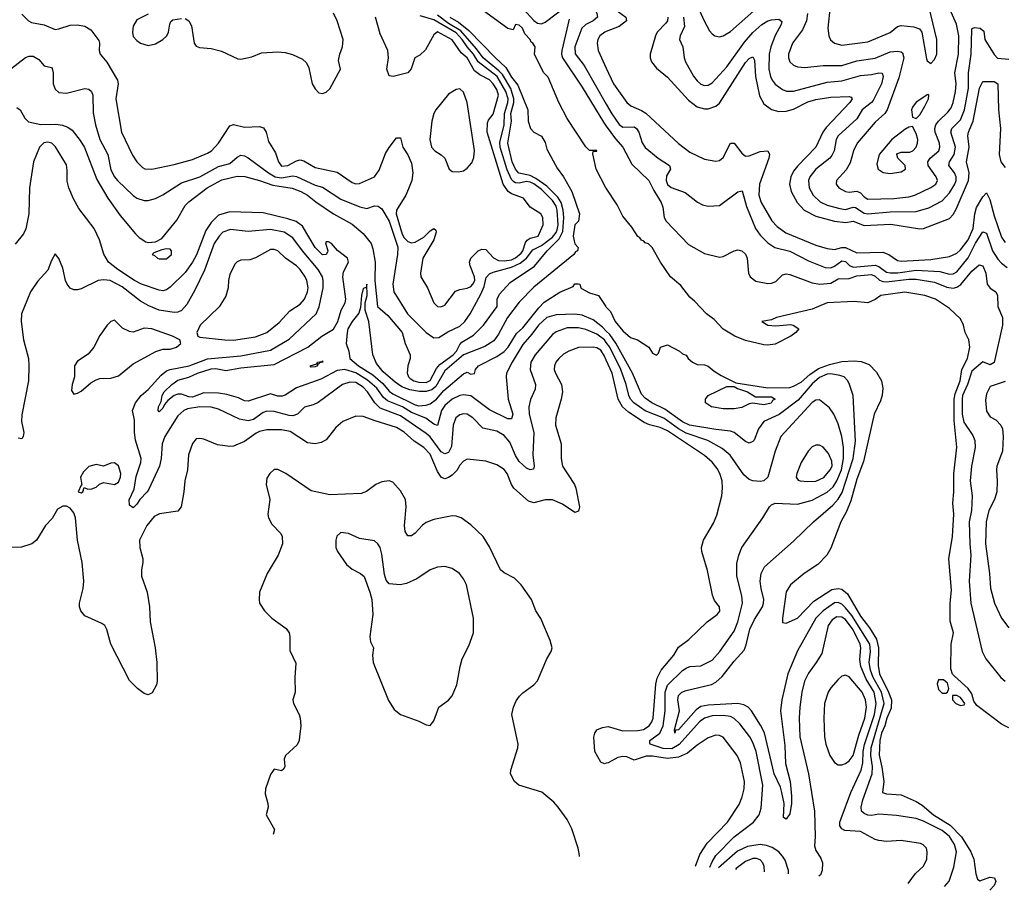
# Model space of a CAD drawing. Header units: inches. Extents: x 1245430 to 1420861, y 606325 to 671315.
# Tile 111 of 256: x 1326838 to 1332146, y 612402 to 617096. Entities that reach past the tile are written whole.
import ezdxf

# ---------------------------------------------------------------- set-up
doc = ezdxf.new("R2010")
doc.units = ezdxf.units.IN
doc.header["$MEASUREMENT"] = 0
doc.layers.add('B3621', color=7, linetype='Continuous')
doc.layers.add('B3631', color=7, linetype='Continuous')

msp = doc.modelspace()

# ---------------------------------------------------------------- linework, layer by layer
at = {"layer": 'B3621', "color": 5}
for points, elevation in [([(1330000, 617384.1), (1329983.4, 617356.6), (1329947.2, 617272.8), (1329934.2, 617230), (1329931.5, 617171.5), (1329948.9, 617130), (1329952.4, 617110), (1329929.3, 617090.7), (1329889.4, 617070.6), (1329868.8, 617051.2), (1329830.6, 616950), (1329832.8, 616912.8), (1329881.5, 616850), (1330000, 616640.9)], 760), ([(1330000, 616187.3), (1329998.3, 616190), (1329945, 616290), (1329927.3, 616372.7), (1329930, 616386), (1329950, 616388), (1329950, 616392), (1329910, 616390.4), (1329890, 616410.4), (1329790, 616563.6), (1329743.9, 616650), (1329686.4, 616786.4), (1329663.5, 616810), (1329621.2, 616890), (1329614, 616910), (1329617.6, 616950), (1329604.9, 616970), (1329595.6, 616975.6), (1329590.2, 616990), (1329560.3, 617020.3), (1329548.4, 617050), (1329530, 617066.7), (1329510, 617070.2), (1329497.6, 617042.4), (1329470, 617048.6), (1329318.8, 617158.8)], 720), ([(1329553.6, 617153.6), (1329610, 617092.5), (1329630, 617078.1), (1329650, 617074.7), (1329670, 617082.9), (1329790, 617173.7)], 740), ([(1326790, 616831.1), (1326870, 616893), (1326890, 616899.7), (1326910, 616899.1), (1326941.5, 616881.5), (1326970, 616848.4), (1327010, 616839.3), (1327014, 616834), (1327018.9, 616810), (1327018.9, 616750), (1327030, 616721.5), (1327050, 616703.8), (1327090, 616699.4), (1327190, 616726), (1327210, 616721.6), (1327224.4, 616710), (1327231.8, 616690), (1327233.6, 616593.6), (1327246.2, 616530), (1327270.1, 616450), (1327312.5, 616370), (1327330, 616287.4), (1327349.5, 616250), (1327365.9, 616230), (1327450, 616148.4), (1327470, 616133.8), (1327510, 616121.8), (1327530, 616122.4), (1327570, 616133), (1327610, 616152.8), (1327710, 616216.6), (1327810, 616248.9), (1327910, 616304.9), (1327970, 616321.5), (1328010, 616355.6), (1328030, 616365.5), (1328050, 616363.2), (1328070, 616351.8), (1328179.6, 616270), (1328215.7, 616250), (1328250, 616244), (1328310, 616254), (1328330, 616250.6), (1328430, 616204), (1328470, 616194.3), (1328569.6, 616129.6), (1328671.8, 616088.2), (1328710, 616078.9), (1328750, 616092.4), (1328770, 616090.2), (1328790, 616077.3), (1328828.9, 616010), (1328875.6, 615870), (1328875.1, 615830), (1328848.8, 615670), (1328855, 615630), (1328928.8, 615510), (1329029.6, 615409.6), (1329070, 615380.9), (1329096.7, 615383.3), (1329145.8, 615414.2), (1329210, 615444.7), (1329238.3, 615470), (1329266.9, 615510), (1329323.8, 615616.2), (1329341.3, 615658.7), (1329353.3, 615706.7), (1329370, 615726.9), (1329390, 615736), (1329490, 615762.1), (1329535.4, 615784.6), (1329569.4, 615810.6), (1329604, 615856), (1329650, 615878.1), (1329710, 615924.1), (1329730, 615948.6), (1329735.7, 615964.3), (1329740.1, 615990), (1329735.9, 616070), (1329730, 616091.7), (1329710, 616121.1), (1329650, 616180.4), (1329610, 616211.4), (1329590, 616220.9), (1329570, 616223.6), (1329530, 616215.6), (1329510, 616217.3), (1329502.4, 616222.4), (1329490, 616235), (1329466.2, 616286.2), (1329428.1, 616410), (1329425.8, 616434.2), (1329449.1, 616530), (1329451.3, 616590), (1329469.8, 616650), (1329471.1, 616670), (1329459.3, 616710), (1329411.1, 616790), (1329308.7, 616868.7), (1329283.9, 616910), (1329249.9, 616950.1), (1329224.1, 616990), (1329190, 617025.2), (1329070, 617096.3), (1328996.5, 617116.5)], 760), ([(1326823.2, 616623.2), (1326841.1, 616610), (1326865.1, 616565.1), (1326886.3, 616546.3), (1326952.2, 616532.2), (1327033.3, 616533.3), (1327068.1, 616528.1), (1327097.1, 616517.1), (1327121, 616501), (1327164.8, 616444.8), (1327186.9, 616406.9), (1327254.2, 616234.2), (1327313.8, 616133.8), (1327380.4, 616040.4), (1327461.7, 615941.7), (1327481.8, 615921.8), (1327518.4, 615898.4), (1327530, 615894.9), (1327570, 615898.4), (1327603.5, 615916.5), (1327684.8, 616015.2), (1327730, 616094), (1327750, 616114.4), (1327848.4, 616190), (1327927.1, 616232.9), (1328010, 616252.9), (1328051.4, 616251.4), (1328130, 616229.7), (1328203.4, 616203.4), (1328307.4, 616187.4), (1328353.7, 616170), (1328390, 616150.6), (1328433.7, 616113.7), (1328529.4, 616050), (1328630, 615994.2), (1328690, 615943.1), (1328732.8, 615890), (1328741.8, 615861.8), (1328753.8, 615790), (1328752.4, 615690), (1328767.4, 615550), (1328821.9, 615501.9), (1328899.1, 615410), (1328915.4, 615350), (1328942.5, 615290), (1328943.8, 615270), (1328930.1, 615229.9), (1328926.4, 615190), (1328933.4, 615170), (1328942.8, 615162.8), (1328962.7, 615150), (1328990, 615142.1), (1329030, 615139.7), (1329050, 615150.5), (1329084, 615216), (1329102, 615238), (1329174.9, 615290), (1329192.6, 615310), (1329210, 615345.7), (1329221.4, 615358.6), (1329283.6, 615396.4), (1329338.6, 615450), (1329411.9, 615550), (1329412, 615590), (1329423.8, 615616.2), (1329481.4, 615678.6), (1329613.1, 615766.9), (1329680.6, 615850), (1329745.9, 615914.1), (1329765.2, 615954.8), (1329770.7, 616030), (1329767.8, 616070), (1329756.9, 616110), (1329739.1, 616139), (1329679, 616199), (1329620.6, 616240.6), (1329590, 616255.9), (1329528.4, 616268.4), (1329510, 616290), (1329492.7, 616330), (1329470.2, 616430), (1329488.8, 616550), (1329486.1, 616590), (1329502.1, 616650), (1329502.4, 616670), (1329484.9, 616724.9), (1329440.2, 616800.2), (1329421.5, 616821.5), (1329336.6, 616890), (1329299.9, 616939.9), (1329215.9, 617035.9), (1329150, 617076.4), (1329090, 617121)], 740), ([(1326850, 617126.4), (1326885.5, 617090), (1326902, 617082), (1326970, 617068.6), (1327030, 617044.4), (1327050, 617046.7), (1327110, 617066.8), (1327148.1, 617068.1), (1327190, 617060.9), (1327222.2, 617042.2), (1327264.3, 616984.3), (1327269.1, 616970), (1327266.9, 616930), (1327272.8, 616910), (1327308.1, 616868.1), (1327365.6, 616770), (1327368.5, 616750), (1327355.5, 616670), (1327386.4, 616490), (1327446.8, 616366.8), (1327470.2, 616330), (1327499.6, 616299.6), (1327512.5, 616292.5), (1327550, 616290.2), (1327670, 616315.9), (1327770, 616342.2), (1327850, 616375.9), (1327872.4, 616390), (1327910, 616430.2), (1327970, 616524.9), (1327990, 616531.6), (1328050, 616516.2), (1328130, 616520.5), (1328152.7, 616512.7), (1328167.6, 616490), (1328179.7, 616439.7), (1328217.8, 616377.8), (1328233.2, 616330), (1328250, 616306), (1328283.5, 616310), (1328330, 616336.1), (1328350, 616341.3), (1328370, 616335.3), (1328430, 616299.1), (1328550, 616274.7), (1328630, 616219.3), (1328650, 616210.9), (1328670, 616212.5), (1328751.1, 616250), (1328775.3, 616284.7), (1328810, 616374.5), (1328830, 616407.8), (1328870, 616460.3), (1328890, 616458.8), (1328903.6, 616410), (1328930, 616367.2), (1328950, 616323.6), (1328957.8, 616270), (1328951.4, 616228.6), (1328934.8, 616185.2), (1328919.5, 616150), (1328870.1, 616070), (1328867.8, 616050), (1328899.9, 615939.9), (1328910, 615920.3), (1328930, 615899.9), (1328950, 615893.8), (1328970, 615896.3), (1329016.3, 615923.7), (1329050, 615957.3), (1329070, 615970.8), (1329081.1, 615961.1), (1329083.1, 615950), (1329071.3, 615910), (1329011.1, 615810), (1328999, 615730), (1329000.9, 615710), (1329036, 615650), (1329070, 615570.5), (1329090, 615550.4), (1329107.5, 615547.5), (1329130, 615557.1), (1329187.9, 615632.1), (1329210, 615642), (1329250, 615648.7), (1329270, 615658.2), (1329280.9, 615670), (1329290.8, 615690), (1329289.9, 615710), (1329266.1, 615770), (1329263.4, 615790), (1329270, 615810.3), (1329309.7, 615850), (1329330, 615859.7), (1329350, 615857.3), (1329391.8, 615811.9), (1329419, 615799), (1329450, 615796.1), (1329490, 615802.5), (1329510, 615811.6), (1329541.5, 615838.5), (1329550.4, 615850), (1329564.7, 615895.3), (1329572.7, 615907.3), (1329590, 615917.8), (1329633.3, 615930), (1329659.6, 615990), (1329658, 616030), (1329646.6, 616050), (1329590, 616085.6), (1329554, 616134), (1329490, 616157.9), (1329470.7, 616170.6), (1329443.4, 616210), (1329358.6, 616490), (1329360.3, 616539.7), (1329364.9, 616555.1), (1329390, 616587.3), (1329419, 616690), (1329410, 616719.5), (1329390, 616751.3), (1329370, 616771.5), (1329318.7, 616798.7), (1329290, 616820.7), (1329250, 616889.9), (1329217.4, 616917.4), (1329170, 616987.8), (1329090, 617030.4), (1329070, 617015.4), (1329025.7, 616934.3), (1328994.9, 616905.1), (1328968, 616890), (1328947.9, 616832.1), (1328930.7, 616809.3), (1328850.5, 616789.5), (1328830, 616794), (1328817.6, 616830), (1328826.2, 616890), (1328823.2, 616930), (1328781, 617021), (1328756.9, 617110)], 780), ([(1327530, 617126), (1327470, 617095), (1327450, 617061), (1327445.4, 617030), (1327450, 617006.1), (1327470, 616984), (1327490, 616969.7), (1327530, 616957.7), (1327570, 616965.5), (1327610, 616990.2), (1327632, 617010), (1327640.6, 617030), (1327647.5, 617072.5), (1327653.4, 617086.6), (1327663.7, 617096.3), (1327710, 617103.7)], 820), ([(1327730, 617102.4), (1327750, 617090.5), (1327764.2, 617064.2), (1327778, 616970), (1327790, 616954), (1327806.6, 616946.6), (1327870, 616940.5), (1327926.6, 616926.6), (1328013.8, 616886.2), (1328030, 616884.4), (1328090, 616895.5), (1328142.3, 616917.7), (1328230, 616923.8), (1328270, 616919.3), (1328308.8, 616908.8), (1328363.1, 616883.1), (1328384, 616864), (1328397.6, 616837.6), (1328413.8, 616750), (1328430, 616723.2), (1328450, 616702.9), (1328470, 616697.6), (1328490, 616705.2), (1328510, 616723.9), (1328567.4, 616830), (1328557.1, 616877.1), (1328563.1, 616910), (1328578.8, 616950), (1328581.5, 616990), (1328550, 617089.8), (1328530, 617131.4)], 820), ([(1329155.9, 617110), (1329203, 617083), (1329258.4, 617038.4), (1329403.5, 616890), (1329459.2, 616839.3), (1329490, 616786), (1329522.7, 616742.7), (1329577.8, 616610), (1329578.7, 616550), (1329591.8, 616510), (1329610, 616489.2), (1329650, 616468), (1329670, 616433.6), (1329679.2, 616399.2), (1329735.5, 616295.5), (1329770, 616248.6), (1329813.8, 616170), (1329855.3, 616050), (1329849.6, 616010.4), (1329830, 615990.7), (1329821.1, 615930), (1329830, 615888), (1329848, 615868), (1329844, 615850), (1329834.9, 615845.1), (1329824.5, 615830), (1329610, 615655), (1329530, 615572.8), (1329468.2, 615490), (1329419.3, 615400.7), (1329394.5, 615365.5), (1329345.5, 615334.5), (1329230, 615288.7), (1329130, 615203.4), (1329081, 615119), (1329059, 615101), (1329030, 615091.7), (1328992.4, 615092.4), (1328941.3, 615101.3), (1328897.2, 615117.2), (1328861.4, 615141.4), (1328797.1, 615197.1), (1328762, 615242), (1328741.1, 615290), (1328720.1, 615470), (1328700.5, 615530), (1328699.9, 615570), (1328710.3, 615610), (1328710, 615671.3), (1328706.6, 615653.4), (1328690, 615646.3), (1328680.3, 615610), (1328675.8, 615544.2), (1328666.1, 615513.9), (1328630, 615468.4), (1328607.8, 615430), (1328602.8, 615410), (1328597.4, 615350), (1328611.7, 615310), (1328618.5, 615270), (1328663.8, 615230), (1328742.5, 615182.5), (1328795.1, 615135.1), (1328830, 615093.7), (1328850, 615080.1), (1328970, 615019.6), (1328990, 615015.3), (1329030, 615017.6), (1329050, 615025.3), (1329084.7, 615050), (1329123.5, 615096.5), (1329230, 615187.7), (1329250, 615196), (1329270, 615185.1), (1329290, 615188), (1329294.3, 615210), (1329311.6, 615230), (1329410, 615280.6), (1329450, 615307.1), (1329471.8, 615330), (1329515.5, 615404.5), (1329550, 615435.5), (1329636.2, 615543.8), (1329666, 615574), (1329750, 615628.2), (1329822, 615658), (1329830, 615671.6), (1329850, 615672.7), (1329858, 615670), (1329862, 615650), (1329866.6, 615646.6), (1329910, 615623.7), (1329958, 615610), (1329997.2, 615550), (1330000, 615547)], 720), ([(1329800.3, 617099.7), (1329760.8, 616930), (1329759.1, 616910), (1329763.5, 616890), (1329870, 616732.9), (1329984.2, 616544.2), (1330000, 616522.5)], 740), ([(1330000, 617031.9), (1329991.4, 617028.5), (1329965.6, 617010), (1329954.4, 616990), (1329950.1, 616970), (1329956.1, 616930), (1330000, 616835.2)], 780), ([(1330000, 615417.6), (1329979.1, 615439.1), (1329930, 615477.5), (1329870, 615503.7), (1329830, 615508.1), (1329730, 615504.4), (1329679.5, 615490), (1329633.8, 615450), (1329598.9, 615401.1), (1329550, 615345.7), (1329492, 615250), (1329463, 615190), (1329459.5, 615170), (1329471.1, 615050), (1329496.3, 614970), (1329490, 614944.6), (1329470, 614944.2), (1329370, 614993.4), (1329270, 615067.6), (1329230, 615073.7), (1329210, 615069.5), (1329170, 615050.8), (1329130, 615016), (1329112.7, 614990), (1329090, 614907.9), (1329070, 614916.1), (1329027.3, 614947.3), (1328950, 614978), (1328901.8, 615010), (1328821.4, 615041.4), (1328799.6, 615059.6), (1328762.5, 615110), (1328713.8, 615153.8), (1328650, 615192.8), (1328590, 615209.7), (1328550, 615204.6), (1328461.6, 615158.4), (1328330, 615112), (1328270, 615072.4), (1328253.3, 615066.7), (1328230, 615066.4), (1328190, 615078.9), (1328070, 615039.3), (1328050, 615041.1), (1328016.9, 615056.9), (1327955.2, 615075.2), (1327910, 615082.8), (1327830, 615084.8), (1327770, 615061.6), (1327750, 615063), (1327710, 615077.6), (1327690, 615078.1), (1327670.5, 615069.5), (1327636.7, 615043.3), (1327618.6, 615021.4), (1327610, 615001.6), (1327590, 614982.6), (1327583.9, 614990), (1327585.8, 615010), (1327601.4, 615038.6), (1327606.8, 615070), (1327617.2, 615090), (1327658.3, 615130), (1327690, 615153.4), (1327750, 615168.3), (1327797, 615190), (1327870, 615214), (1327895.2, 615215.2), (1327950, 615204.2), (1328030, 615218.7), (1328210, 615237.7), (1328391.6, 615330), (1328466.2, 615390), (1328530, 615428.2), (1328553.9, 615470), (1328570.6, 615530), (1328591.7, 615570), (1328596.8, 615590), (1328579.8, 615710), (1328583.2, 615736.8), (1328609.8, 615790), (1328604.5, 615810), (1328551.7, 615851.6), (1328518.9, 615890), (1328502, 615898), (1328490, 615899), (1328487.4, 615892.6), (1328499.5, 615850), (1328497.2, 615842.8), (1328490.2, 615829.8), (1328470, 615829.1), (1328430, 615867.6), (1328363.2, 615983.2), (1328327.6, 616007.6), (1328283, 616023), (1328150, 616055.1), (1327970, 616061.3), (1327910, 616042.7), (1327870, 616002.3), (1327841, 615959), (1327790.8, 615829.2), (1327770.5, 615789.5), (1327730, 615733.7), (1327650, 615654.6), (1327630, 615640.4), (1327610, 615635.1), (1327590, 615637.4), (1327494.8, 615670), (1327456.3, 615690), (1327367.3, 615750), (1327317.2, 615790), (1327291.7, 615831.7), (1327268.4, 615910), (1327240.1, 615970), (1327157.8, 616077.8), (1327127.5, 616130), (1327103.1, 616190), (1327093.4, 616226.6), (1327094.1, 616285.9), (1327090, 616314.7), (1327031, 616411), (1327010.9, 616430.9), (1326990, 616436.6), (1326968, 616432), (1326944.1, 616410), (1326912.9, 616330), (1326890.8, 616190), (1326887.4, 616050), (1326871, 615969), (1326858.2, 615941.8), (1326813.6, 615886.4)], 740), ([(1330000, 615356.8), (1329990.5, 615370), (1329950, 615400.9), (1329890, 615426.2), (1329850, 615434.8), (1329790, 615434.2), (1329730, 615414), (1329710, 615398.9), (1329617, 615290), (1329594.2, 615250), (1329589.5, 615210), (1329618, 615130), (1329616.4, 615103.6), (1329591.9, 615048.1), (1329582.2, 615010), (1329583.6, 614970), (1329609.1, 614870), (1329605, 614750), (1329611.5, 614688.5), (1329607.7, 614672.3), (1329590, 614669.7), (1329570, 614679.3), (1329530, 614714.6), (1329510, 614746.5), (1329479.5, 614819.5), (1329450, 614855), (1329410, 614878.5), (1329335, 614895), (1329281.2, 614950), (1329250, 614969), (1329230, 614971.2), (1329210, 614965.8), (1329188.8, 614950), (1329174.7, 614910), (1329165, 614795), (1329150, 614763.1), (1329130, 614755.2), (1329110, 614766.5), (1329050, 614846.9), (1329030, 614866.2), (1328890, 614961.1), (1328782.1, 615002.1), (1328751.6, 615030), (1328713, 615090), (1328690, 615114.8), (1328650, 615140.4), (1328617, 615143), (1328577.8, 615130), (1328446.9, 615033.1), (1328420.6, 615019.4), (1328372.6, 615007.4), (1328336.5, 614970), (1328310, 614961.3), (1328290, 614962.5), (1328210, 614984.3), (1328170, 614985.5), (1328150, 614979.4), (1328098.9, 614941.1), (1328070, 614934.1), (1328023.1, 614943.1), (1327910, 614996.9), (1327870, 615008.2), (1327810, 615009.4), (1327742.5, 614997.5), (1327722.8, 614990), (1327690, 614960.5), (1327619.8, 614850), (1327605.7, 614810), (1327599.9, 614730), (1327591.1, 614688.9), (1327534.8, 614565.2), (1327525.3, 614550), (1327484.9, 614510), (1327470, 614483.7), (1327450, 614465.1), (1327430, 614479), (1327428.4, 614508.5), (1327454.7, 614565.3), (1327466.2, 614633.8), (1327490.3, 614709.7), (1327492.3, 614730), (1327463, 614830), (1327457, 614870), (1327457.1, 614937.1), (1327446.3, 614990), (1327462, 615030), (1327492.4, 615070), (1327530, 615103), (1327600.9, 615179.1), (1327630, 615203.1), (1327649.3, 615210.7), (1327751, 615230), (1327850, 615268.2), (1328030, 615283.8), (1328190, 615314.2), (1328290, 615374.8), (1328436.8, 615510), (1328452.3, 615547.7), (1328473.3, 615650), (1328474.1, 615690), (1328469.5, 615710), (1328447.4, 615750), (1328363, 615850), (1328310, 615921.2), (1328263.9, 615950), (1328190, 615965.8), (1328070, 615954.3), (1327974.5, 615965.5), (1327933.8, 615950), (1327913.4, 615930), (1327886.8, 615890), (1327834, 615746), (1327782.5, 615637.5), (1327739.9, 615560.1), (1327710, 615528.3), (1327690, 615519.9), (1327670, 615517.7), (1327590.3, 615530.3), (1327533.6, 615553.6), (1327490, 615579.1), (1327390, 615656.5), (1327326.3, 615690), (1327290, 615694.3), (1327260.3, 615690), (1327170, 615645.7), (1327150, 615640.3), (1327130, 615640.3), (1327110, 615648.6), (1327094, 615670), (1327085.8, 615690), (1327070, 615757.2), (1327050, 615809.2), (1327030, 615834), (1327010, 615799), (1326990, 615745.2), (1326934.4, 615685.6), (1326897.1, 615630), (1326848.5, 615510), (1326845.7, 615470), (1326859.5, 615370), (1326886, 615270), (1326887.6, 615230), (1326884.9, 615150), (1326850, 614966), (1326848.4, 614930), (1326860.3, 614870), (1326857.4, 614850), (1326850, 614837), (1326830, 614840.5)], 760), ([(1330000, 615260.3), (1329990, 615282.4), (1329970, 615315), (1329950, 615327.1), (1329930, 615331.3), (1329850.6, 615329.4), (1329797.4, 615310), (1329770, 615293.4), (1329743.8, 615270), (1329728, 615250), (1329720.5, 615230), (1329719.4, 615210), (1329726.4, 615190), (1329758.9, 615130), (1329763.2, 615090), (1329757.1, 615050), (1329728.2, 614950), (1329726.5, 614910), (1329756.8, 614810), (1329756.9, 614730), (1329763.2, 614690), (1329828.3, 614590), (1329836.6, 614570), (1329856, 614470), (1329850, 614446), (1329830, 614439.1), (1329763.9, 614483.9), (1329710, 614508.1), (1329670, 614507.6), (1329610, 614491.9), (1329581, 614501), (1329501.2, 614570), (1329489, 614590), (1329465.3, 614650), (1329450, 614671), (1329410, 614696.9), (1329350, 614715.4), (1329250, 614726.3), (1329230, 614717), (1329210, 614694.2), (1329194.1, 614665.9), (1329170, 614641.5), (1329150, 614627.6), (1329130, 614621.3), (1329123.5, 614623.5), (1329110, 614629.9), (1329090, 614660.5), (1329050, 614754), (1329016.7, 614790), (1328963.9, 614823.9), (1328910, 614872), (1328870, 614898.5), (1328753.5, 614933.5), (1328690, 614957.7), (1328650, 614958.5), (1328580.3, 614930), (1328541.8, 614898.2), (1328489.5, 614830.5), (1328463.1, 614816.9), (1328430, 614809.9), (1328390, 614815.4), (1328295.3, 614875.3), (1328250, 614884.9), (1328170, 614884.7), (1328130, 614875.6), (1328112.5, 614867.5), (1328050, 614821.5), (1327990, 614797.1), (1327970, 614794.6), (1327904.4, 614804.4), (1327830, 614834.3), (1327810, 614838.7), (1327790, 614836.2), (1327769.2, 614810.8), (1327748.9, 614750), (1327742.2, 614670), (1327727.8, 614610), (1327723.8, 614550), (1327709, 614470), (1327690, 614446.2), (1327592.5, 614432.5), (1327562.9, 614417.1), (1327523.3, 614370), (1327484, 614290), (1327485.1, 614250), (1327501.6, 614190), (1327502.1, 614170), (1327494, 614130), (1327495.3, 614095.3), (1327525.3, 614010), (1327537.3, 613930), (1327542.3, 613850), (1327567.9, 613710), (1327577, 613630), (1327579.5, 613530), (1327575.5, 613510), (1327553, 613467), (1327530, 613456), (1327510, 613463.7), (1327473.2, 613490), (1327430, 613533.2), (1327330, 613729.2), (1327308.4, 613808.5), (1327296.2, 613830), (1327281.3, 613841.3), (1327190, 613882.4), (1327167.8, 613910), (1327161.3, 613930), (1327161.3, 613950), (1327180.5, 614030), (1327184.2, 614070), (1327175.6, 614170), (1327149.6, 614290), (1327139.3, 614410), (1327130, 614438), (1327110, 614462), (1327090, 614474), (1327070, 614474), (1327042.5, 614457.5), (1327012.4, 614407.6), (1326977.1, 614370), (1326929, 614291), (1326904, 614270), (1326847.8, 614252.3), (1326750, 614250.9)], 780), ([(1329856, 612584.9), (1329856, 612590), (1329848.6, 612630), (1329814.7, 612734.7), (1329790, 612785.1), (1329741.3, 612850), (1329717.3, 612877.3), (1329652.2, 612932.2), (1329529.2, 612970), (1329506, 612990), (1329484.5, 613030), (1329485.6, 613050), (1329522.6, 613170), (1329524.4, 613190), (1329491.3, 613350), (1329499.7, 613390), (1329515.1, 613424.9), (1329532, 613450), (1329550, 613468), (1329609.5, 613510), (1329628.5, 613531.5), (1329679.7, 613650), (1329703.6, 613690), (1329707.8, 613710), (1329697.7, 613750), (1329647.5, 613867.5), (1329620.5, 613910), (1329597.6, 613970), (1329541.3, 614050), (1329505.4, 614085.4), (1329450, 614114.2), (1329430, 614131.2), (1329370, 614254.7), (1329335.6, 614310), (1329270, 614373.7), (1329217, 614410), (1329190, 614419.8), (1329170, 614421.4), (1329070, 614402), (1329030, 614385), (1329010, 614370.5), (1328970, 614328.4), (1328950, 614314), (1328930, 614313.5), (1328916.7, 614336.7), (1328912.1, 614370), (1328921.3, 614470), (1328918.2, 614510), (1328890, 614556.9), (1328850, 614602.6), (1328830, 614609.7), (1328790, 614604.4), (1328758, 614590), (1328707.6, 614552.4), (1328678.7, 614541.3), (1328510, 614534.6), (1328410, 614555.7), (1328272.4, 614650), (1328230, 614671), (1328210, 614670.5), (1328186, 614650), (1328170, 614625.1), (1328165.9, 614590), (1328187.2, 614510), (1328176.5, 614430), (1328179.6, 614410), (1328196.7, 614376.7), (1328246.5, 614326.5), (1328253.1, 614310), (1328254.9, 614270), (1328231.6, 614210), (1328172.2, 614110), (1328130.5, 614010), (1328128.3, 613968.3), (1328130.7, 613950), (1328157.3, 613910), (1328198, 613870), (1328274.5, 613814.5), (1328290.3, 613790), (1328294.6, 613770), (1328294.9, 613694.9), (1328327.1, 613627.1), (1328320.7, 613550), (1328323, 613470), (1328310.6, 613430), (1328314.4, 613410), (1328344.9, 613350), (1328350.5, 613330), (1328352.7, 613290), (1328346.4, 613230), (1328343.8, 613210), (1328333.3, 613186.7), (1328270.3, 613129.7), (1328264.6, 613110), (1328266.7, 613070), (1328262.8, 613057.2), (1328250, 613046.3), (1328210, 613056.2), (1328190, 613026), (1328163.7, 612950), (1328162, 612922), (1328176.3, 612870), (1328177.3, 612850), (1328167.3, 612810), (1328210.8, 612730), (1328205, 612703)], 820), ([(1330000, 613087.3), (1329990, 613085.2), (1329970, 613093.5), (1329938.5, 613150), (1329932.5, 613227.5), (1329937.6, 613250), (1329950, 613267.2), (1329978.9, 613281.1), (1330000, 613283.7)], 780)]:
    msp.add_lwpolyline(points, dxfattribs=dict(at, elevation=elevation))
for points, elevation in [([(1329210, 616724.1), (1329190, 616720.5), (1329150, 616695.4), (1329080.8, 616610), (1329069.7, 616590), (1329058.9, 616550), (1329048.5, 616450), (1329057.5, 616410), (1329075.3, 616390), (1329110, 616368.6), (1329129.1, 616350), (1329153.2, 616290), (1329170, 616277.1), (1329203.7, 616276.3), (1329230, 616281.8), (1329250, 616295.8), (1329274.5, 616325.5), (1329285.8, 616354.2), (1329289.1, 616390.9), (1329250.7, 616650), (1329230, 616706.1)], 820), ([(1327630, 615861.2), (1327605.2, 615854.8), (1327561, 615839), (1327552, 615830), (1327565.5, 615825.5), (1327581, 615810), (1327590, 615807), (1327630, 615806.7), (1327656.9, 615830), (1327656, 615850), (1327650, 615859)], 740), ([(1328210, 615858.2), (1328190, 615857.7), (1328110, 615812.3), (1328077.8, 615802.2), (1328030, 615799.7), (1328010, 615791.5), (1327999.1, 615780.9), (1327970, 615725.2), (1327963.2, 615690), (1327962.6, 615650), (1327950, 615606), (1327912.5, 615547.5), (1327810.3, 615450), (1327792.4, 615410), (1327798.8, 615390), (1327810, 615385.3), (1327944.7, 615370), (1327990, 615369.1), (1328110, 615386.6), (1328170.6, 615409.4), (1328236, 615464), (1328293.9, 615526.1), (1328350, 615562.6), (1328373.3, 615590), (1328389.3, 615630), (1328392.3, 615650), (1328386.6, 615690), (1328377.4, 615710), (1328350, 615749.8), (1328330, 615769.8), (1328271.5, 615811.5), (1328230, 615849.8)], 780), ([(1327350, 615476), (1327330, 615469.3), (1327310, 615449.2), (1327270, 615393.2), (1327237.1, 615330), (1327207.3, 615292.7), (1327150, 615256.2), (1327134.4, 615230), (1327133.4, 615170), (1327120.3, 615130), (1327117.6, 615097.6), (1327130, 615078), (1327150, 615083), (1327170, 615093.4), (1327221.7, 615138.3), (1327250, 615154.9), (1327270, 615161.3), (1327330, 615163.7), (1327370, 615176.9), (1327450, 615241.7), (1327572.2, 615307.8), (1327610, 615320.2), (1327650, 615320.9), (1327683.7, 615330), (1327706, 615350), (1327701.2, 615370), (1327661.2, 615390), (1327549.8, 615429.8), (1327510, 615432.7), (1327450, 615412.4), (1327430, 615415.4), (1327393.2, 615433.2)], 780), ([(1328410, 615223.7), (1328403.7, 615230), (1328439.5, 615240.5), (1328442.7, 615250), (1328467.2, 615252.8), (1328470, 615258), (1328471.8, 615250), (1328453.5, 615246.5), (1328450, 615239), (1328441, 615239), (1328444, 615230), (1328430, 615225.1)], 720), ([(1327350, 614708), (1327330, 614706.3), (1327290, 614689.6), (1327250, 614698), (1327210, 614686.6), (1327181.7, 614658.3), (1327166.8, 614630), (1327174, 614586), (1327170, 614586), (1327154, 614550), (1327170, 614544.7), (1327178, 614550), (1327186, 614574), (1327204.7, 614564.7), (1327226.4, 614566.4), (1327250, 614575.5), (1327268.4, 614591.5), (1327290, 614601.5), (1327350, 614590.2), (1327370, 614602.4), (1327382.2, 614630), (1327382.9, 614650), (1327370, 614691.5)], 780), ([(1328568.5, 614331.5), (1328548.4, 614311.6), (1328543, 614290), (1328543, 614250), (1328550.5, 614230), (1328599.3, 614159.3), (1328630, 614134), (1328676, 614110), (1328694.2, 614094.2), (1328726, 614010), (1328735.5, 613970), (1328742, 613890), (1328724.9, 613770), (1328730, 613742), (1328746, 613710), (1328740.7, 613670), (1328744, 613630), (1328825.8, 613425.8), (1328857.1, 613377.1), (1328890, 613350.7), (1328990, 613314.8), (1329030, 613294.8), (1329050, 613290.8), (1329070, 613316), (1329098, 613390), (1329150, 613427.7), (1329170, 613450.8), (1329194.3, 613510), (1329212.4, 613610), (1329224, 613650), (1329259.5, 613720.5), (1329284.2, 613790), (1329285.1, 613870), (1329245.7, 614050), (1329230, 614082), (1329209.6, 614110), (1329170, 614136.9), (1329130, 614148.2), (1329090, 614145.1), (1329050.7, 614130), (1328978, 614082), (1328922.9, 614057.1), (1328889.5, 614049.5), (1328830, 614054), (1328814.2, 614074.2), (1328804.4, 614104.4), (1328790, 614215.3), (1328780.5, 614250), (1328769.5, 614270), (1328750, 614287.3), (1328670, 614299.5), (1328610, 614327)], 840)]:
    msp.add_lwpolyline(points, close=True, dxfattribs=dict(at, elevation=elevation))
at = {"layer": 'B3631', "color": 5}
for points, elevation in [([(1330000, 617511.2), (1330110, 617548.8), (1330244.6, 617564.6), (1330270, 617560.6), (1330287.6, 617550), (1330267, 617530), (1330206, 617494), (1330101.9, 617418.1), (1330051.7, 617370), (1330030, 617336.2), (1330005.5, 617270), (1329999.9, 617230), (1330002.5, 617210), (1330010.1, 617190), (1330026.7, 617166.7), (1330106, 617110), (1330108.7, 617090), (1330070, 617059.2), (1330000, 617031.9)], 780), ([(1330456.6, 617250), (1330528.1, 617090), (1330557.2, 617037.2), (1330570, 617020.2), (1330584.9, 617010), (1330610, 617004.5), (1330630, 617009.3), (1330670, 617032.1), (1330810, 617157)], 860), ([(1331085.1, 617130), (1331078.8, 617090), (1331057.5, 617042.5), (1331003, 616970), (1330981.8, 616910), (1330982.3, 616890), (1330989.6, 616869.6), (1331010, 616851.4), (1331030, 616842.7), (1331070, 616838), (1331169.9, 616850.1), (1331270, 616849.6), (1331350, 616874.2), (1331450, 616889.2), (1331530, 616922.4), (1331570, 616925.9), (1331590, 616923), (1331597.3, 616917.3), (1331603.4, 616890), (1331577.4, 616782.6), (1331514, 616610), (1331501.2, 616590), (1331450, 616543.2), (1331352.1, 616430), (1331333.1, 616390), (1331315.5, 616324.5), (1331292.2, 616287.8), (1331241.8, 616230), (1331239.6, 616210), (1331253.4, 616190), (1331290, 616170.2), (1331310, 616167.3), (1331350, 616171.5), (1331370, 616162.2), (1331390, 616140.9), (1331410, 616129.6), (1331550, 616132.3), (1331630, 616140.5), (1331662.7, 616150), (1331750, 616190.8), (1331776.3, 616210), (1331784.5, 616230), (1331779, 616250), (1331734.5, 616310), (1331733.1, 616330), (1331745.3, 616350), (1331792.3, 616390), (1331798.6, 616410), (1331795.4, 616430), (1331772.5, 616490), (1331770.8, 616510), (1331777, 616530), (1331789.9, 616550.1), (1331841.7, 616598.3), (1331858.7, 616621.3), (1331870.3, 616649.7), (1331882.9, 616710), (1331885.3, 616750), (1331878.3, 616810), (1331899.2, 616910), (1331900.6, 617010), (1331887.8, 617072.2), (1331844, 617170)], 860), ([(1331207.5, 617170), (1331194.6, 617050), (1331199.7, 617010), (1331208.1, 616988.1), (1331229.5, 616969.5), (1331270, 616959.5), (1331410, 616976.6), (1331530, 617027.5), (1331570, 617059), (1331590, 617066), (1331658.1, 617058.1), (1331687.5, 617047.5), (1331700.3, 617030), (1331725.8, 616885.8), (1331730, 616874.8), (1331750, 616860.7), (1331770, 616882), (1331781.1, 616910), (1331782, 616990), (1331739.1, 617170)], 880), ([(1330331.4, 617110), (1330329.6, 617090), (1330321.9, 617078.1), (1330274.7, 617030), (1330264.5, 617010), (1330237.4, 616910), (1330237.4, 616890), (1330243.8, 616870), (1330270, 616835), (1330330, 616786.3), (1330442.4, 616662.4), (1330490, 616626.8), (1330530, 616615), (1330550, 616615.5), (1330589.9, 616630.1), (1330610, 616646.3), (1330750, 616865.7), (1330770, 616887), (1330790, 616895.5), (1330798.4, 616878.4), (1330804, 616790), (1330826, 616686), (1330850, 616642), (1330890, 616611.6), (1330930, 616601.6), (1330970, 616602.7), (1331010, 616614.5), (1331087.3, 616652.7), (1331130, 616665.9), (1331210, 616679.5), (1331310, 616682.8), (1331319.2, 616679.2), (1331325.3, 616670), (1331312.1, 616650), (1331184.4, 616515.6), (1331167.3, 616490), (1331128.9, 616410), (1331030, 616306.9), (1331010, 616280.6), (1330994.4, 616250), (1330987.9, 616210), (1330995.9, 616170), (1331029.6, 616110), (1331067.5, 616070), (1331130, 616036.4), (1331230, 616009.3), (1331290, 616003.5), (1331330, 616009.7), (1331390, 615987.4), (1331534, 615994), (1331690, 615969.6), (1331710, 615971.3), (1331850, 616024.4), (1331870, 616045.8), (1331885.4, 616074.6), (1331952.7, 616230), (1331955.6, 616270), (1331941.1, 616330), (1331956.3, 616410), (1331949.1, 616470.9), (1331952, 616490), (1331977.8, 616550), (1332012.1, 616727.9), (1332030, 616762.7), (1332090, 616762.8), (1332110.2, 616750), (1332114.4, 616610), (1332125.1, 616510), (1332118, 616370), (1332126.5, 616330), (1332150, 616299)], 820), ([(1330416.5, 617110), (1330420.9, 617059.1), (1330398.8, 617010), (1330394.7, 616990), (1330412.4, 616950), (1330420.7, 616890), (1330427.6, 616870), (1330470, 616792.7), (1330490, 616766.2), (1330510, 616749.3), (1330530, 616742), (1330550, 616743.5), (1330570, 616755.4), (1330650, 616841.5), (1330744.2, 616975.8), (1330790, 617027.5), (1330838.9, 617070), (1330870, 617089.6), (1330890, 617096.1), (1330930, 617099), (1330947.1, 617087.1), (1330943.5, 617070), (1330909.7, 617010.3), (1330887.1, 616950), (1330878.2, 616910), (1330876.5, 616830), (1330884.6, 616790), (1330894, 616770), (1330910, 616749.4), (1330950, 616720.5), (1330971.7, 616711.7), (1331010, 616711.2), (1331190, 616759.6), (1331270, 616765.9), (1331370, 616795), (1331430, 616801), (1331470, 616810.1), (1331487.3, 616807.3), (1331492.4, 616790), (1331482.7, 616750), (1331438.7, 616661.3), (1331430, 616649.3), (1331379.8, 616610), (1331350, 616562.3), (1331249.5, 616470.5), (1331238.7, 616450), (1331227.6, 616390), (1331216.5, 616363.5), (1331205.1, 616350), (1331128.8, 616291.2), (1331097.5, 616250), (1331090.7, 616230), (1331094.1, 616190), (1331114.6, 616150), (1331153.6, 616113.6), (1331190, 616097.2), (1331258.6, 616078.6), (1331290, 616073.8), (1331330, 616085.2), (1331343, 616083), (1331390, 616052.7), (1331410, 616049.1), (1331530, 616060.2), (1331670, 616061.9), (1331738.1, 616081.9), (1331810, 616119.2), (1331850, 616162.6), (1331879.3, 616210), (1331885.6, 616230), (1331885.4, 616250), (1331877.3, 616270), (1331846.2, 616310), (1331850.4, 616330), (1331874.5, 616370), (1331881.8, 616410), (1331856.4, 616490), (1331862.1, 616510), (1331910, 616555.9), (1331931.7, 616610), (1331952.2, 616727.8), (1331952.4, 616810), (1331967.4, 616910), (1331970, 617042.8), (1331971.6, 617048.4), (1331985.1, 617054.9), (1332015.8, 617050), (1332035.3, 617035.3), (1332040.1, 616990), (1332090, 616908.1), (1332109.2, 616889.2), (1332170, 616883.3)], 840), ([(1330000, 616835.2), (1330039.5, 616750), (1330110, 616650.2), (1330132.3, 616632.3), (1330190, 616607.3), (1330212.6, 616592.6), (1330390, 616428.3), (1330450, 616382.7), (1330530, 616344.5), (1330590, 616333.8), (1330610, 616336.9), (1330630, 616354), (1330670, 616430.3), (1330690, 616431.5), (1330730, 616376.5), (1330750, 616360.6), (1330770, 616362.6), (1330830, 616386.4), (1330870.2, 616390), (1330879.8, 616370), (1330876.4, 616350), (1330825.7, 616210), (1330821.5, 616150), (1330834.7, 616110), (1330892.7, 616012.7), (1330921.9, 615981.9), (1330967.9, 615947.9), (1331130, 615880.1), (1331190, 615862.4), (1331230, 615858.2), (1331270, 615868.4), (1331290, 615868.3), (1331350, 615840.3), (1331490, 615842.6), (1331522.2, 615830), (1331570, 615797.9), (1331590, 615794.3), (1331750, 615804.2), (1331850, 615819.7), (1331890, 615838.1), (1331910, 615855), (1331950, 615909.6), (1331977.8, 615970), (1331987.1, 616050), (1331996.5, 616083.5), (1332030, 616141.8), (1332050, 616163.1), (1332067.4, 616127.4), (1332090, 616038.5), (1332130, 615924.5), (1332150, 615895.9)], 780), ([(1330000, 616640.9), (1330030, 616588), (1330070, 616531.3), (1330090, 616517.6), (1330150, 616519.3), (1330163.2, 616510), (1330175.8, 616490), (1330193.3, 616433.3), (1330210, 616407.3), (1330279.7, 616350), (1330340.9, 616310), (1330346.7, 616290), (1330325, 616255), (1330322, 616230), (1330330, 616208.7), (1330350, 616191), (1330425.4, 616165.4), (1330492.3, 616112.3), (1330518.7, 616098.7), (1330550, 616091.8), (1330610, 616094.9), (1330710, 616167.6), (1330732.9, 616172.9), (1330755.3, 616090), (1330804.6, 615970), (1330830, 615933.9), (1330870, 615893.7), (1330908.7, 615868.7), (1330990, 615848.1), (1331090, 615797), (1331180.1, 615760.1), (1331210, 615758.7), (1331230, 615767.7), (1331270, 615796.6), (1331290, 615792.5), (1331311.6, 615771.6), (1331330, 615763), (1331450, 615773.7), (1331470, 615766.2), (1331510, 615735.5), (1331530, 615731), (1331571.6, 615731.6), (1331670, 615745.6), (1331798.6, 615738.6), (1331850, 615724.8), (1331870, 615725.4), (1331890, 615737.1), (1331950, 615813.3), (1331990, 615891.6), (1332030, 615951.9), (1332050, 615944.7), (1332081.1, 615850), (1332110, 615805.7), (1332130, 615784.4), (1332161, 615761)], 760), ([(1330000, 616522.5), (1330050, 616453.7), (1330088.5, 616410), (1330138, 616318), (1330230.2, 616230), (1330255.6, 616175.6), (1330296, 616110), (1330305.4, 616085.4), (1330312.9, 616030), (1330322.2, 616010), (1330443.5, 615883.5), (1330530, 615836.1), (1330610, 615816.4), (1330630, 615819.3), (1330690, 615850.5), (1330710, 615854.9), (1330730, 615850.4), (1330750, 615832.7), (1330760.3, 615810), (1330766, 615730), (1330775.6, 615710), (1330806.5, 615686.5), (1330870, 615674.5), (1330890, 615675.9), (1330914.6, 615685.4), (1330950, 615720.3), (1330970, 615726.3), (1330990, 615723.2), (1331110, 615677), (1331150.5, 615670.5), (1331210, 615675.5), (1331250, 615698.4), (1331310, 615701.7), (1331350, 615714.8), (1331430, 615722.2), (1331450, 615713.8), (1331472.5, 615692.5), (1331490, 615685.6), (1331510, 615683), (1331630, 615697.4), (1331670, 615697.4), (1331770, 615681.8), (1331835.1, 615655.1), (1331870, 615649.6), (1331890, 615655.2), (1331910.7, 615669.3), (1331970, 615740.1), (1332010, 615774.2), (1332030, 615769), (1332045.4, 615730), (1332053.7, 615670), (1332069.2, 615649.2), (1332099.6, 615630), (1332109.3, 615610), (1332111.5, 615550), (1332135.5, 615490), (1332135.4, 615450), (1332090, 615248.6), (1332070, 615235.8), (1332030, 615251.3), (1331970, 615200.7), (1331946.7, 615130), (1331920.9, 615070), (1331918.1, 615050), (1331919.1, 614970), (1331926.8, 614926.8), (1331975.3, 614855.3), (1331987.5, 614827.5), (1331987.8, 614790), (1331969, 614690), (1331961, 614610), (1331971.4, 614530), (1331968.2, 614450), (1331956.2, 614390), (1331958.8, 614270), (1331965.2, 614210), (1331956.6, 614070), (1331964.3, 613950), (1332025.3, 613690), (1332045.4, 613650), (1332126.8, 613550), (1332150, 613530.1)], 740), ([(1332170, 613277.8), (1332130, 613298.3), (1331998.2, 613398.2), (1331981.6, 613421.6), (1331970, 613462), (1331950.3, 613490), (1331876.3, 613556.3), (1331867.1, 613567.1), (1331857.3, 613597.3), (1331858.4, 613730), (1331872.2, 613790), (1331854.1, 613854.1), (1331854, 613950), (1331860, 614020), (1331846.7, 614190), (1331866, 614310), (1331872.9, 614430), (1331868.2, 614490), (1331873.6, 614550), (1331872.7, 614647.3), (1331889, 614791), (1331875.1, 614935.1), (1331875.7, 615050), (1331880, 615080), (1331907.9, 615150), (1331915.8, 615210), (1331946.6, 615270), (1331959.2, 615330), (1331955, 615370), (1331934.4, 615410), (1331925.8, 615450), (1331910, 615482.8), (1331850, 615539.1), (1331774.4, 615590), (1331717.3, 615610), (1331610, 615626.7), (1331479.3, 615610), (1331450, 615587.7), (1331410, 615570.7), (1331336.4, 615576.4), (1331190, 615569), (1331110, 615535.2), (1330918, 615490), (1330890, 615478.7), (1330838, 615470), (1330870.4, 615449.6), (1330914, 615446), (1330993.6, 615453.6), (1331008, 615450), (1331038, 615430), (1331022, 615410), (1330995.3, 615390), (1330910, 615346.5), (1330870, 615340.8), (1330850, 615342.8), (1330750, 615366), (1330692.2, 615390), (1330630, 615427.3), (1330580.8, 615480.8), (1330540.7, 615510), (1330477.5, 615577.5), (1330450, 615600.7), (1330402.5, 615662.6), (1330346.8, 615710), (1330292, 615790), (1330247.8, 615867.7), (1330227.4, 615887.4), (1330210, 615893.4), (1330202.8, 615902.7), (1330190, 615907.9), (1330181.1, 615921.1), (1330170, 615927.9), (1330137.3, 615977.3), (1330090, 616036.5), (1330058.4, 616098.4), (1330000, 616187.3)], 720), ([(1330000, 615547), (1330022.7, 615522.7), (1330048.6, 615470), (1330090, 615419.6), (1330130, 615382.7), (1330168, 615370), (1330228.7, 615330), (1330250, 615298), (1330271.6, 615288.4), (1330282, 615298), (1330292, 615330), (1330330, 615342.7), (1330395.3, 615310), (1330410, 615295.3), (1330430, 615288), (1330442, 615270), (1330464, 615250), (1330490, 615238), (1330530, 615236), (1330550, 615229.2), (1330581.7, 615201.7), (1330618.4, 615178.4), (1330699, 615139), (1330870.8, 615110.8), (1330990, 615114.2), (1331010, 615119.8), (1331050, 615142.8), (1331096.8, 615183.2), (1331144.2, 615215.8), (1331203, 615237), (1331270, 615253.8), (1331336.3, 615256.3), (1331374.1, 615254.1), (1331417.8, 615237.8), (1331455.8, 615195.8), (1331483.1, 615150), (1331491.1, 615110), (1331487.9, 615072.1), (1331478.9, 615041.1), (1331444.1, 614970), (1331385.7, 614714.3), (1331350, 614619.6), (1331317.7, 614502.3), (1331295, 614445), (1331263.7, 614390), (1331210, 614247.7), (1331188.3, 614210), (1331141.1, 614158.9), (1331067, 614110), (1330993.2, 614050), (1330970, 614011), (1330949.5, 613869.5), (1330950, 613846), (1330970, 613842), (1331030, 613869.8), (1331119.3, 613960.7), (1331215.1, 614024.9), (1331250, 614029.9), (1331270, 614025.7), (1331300.3, 614000.3), (1331370, 613879.9), (1331418.3, 613818.3), (1331455.9, 613755.9), (1331467.5, 613710), (1331465.7, 613614.3), (1331473.1, 613570), (1331522, 613470), (1331537, 613430), (1331535.8, 613384.2), (1331512, 613330), (1331502.1, 613290), (1331482.8, 613250), (1331475.2, 613210), (1331471.4, 613131.4), (1331486, 613066), (1331495.5, 612990), (1331488.7, 612930), (1331510, 612923), (1331590, 612916.9), (1331670, 612882), (1331702.1, 612862.1), (1331764.7, 612810), (1331853.6, 612753.6), (1331914.8, 612690), (1331965.6, 612610), (1331980.6, 612570), (1331991.8, 612491.8), (1332001.9, 612461.9), (1332014.2, 612454.1), (1332067.5, 612472.5), (1332092.3, 612470), (1332100.7, 612450), (1332090.9, 612429.1), (1332068, 612402.5)], 720), ([(1331822.5, 612422.7), (1331847.5, 612452.5), (1331872.9, 612527.1), (1331888.1, 612610), (1331877.3, 612650), (1331850, 612692.6), (1331810, 612724.2), (1331710, 612776), (1331670, 612789.4), (1331565.2, 612805.2), (1331470, 612812.7), (1331430, 612805.9), (1331410, 612808), (1331390, 612816.5), (1331376.5, 612830), (1331374, 612850), (1331382.8, 612890), (1331432.9, 613030), (1331434.5, 613070), (1331426.6, 613130), (1331428.5, 613170), (1331498.3, 613410), (1331483.7, 613470), (1331439.1, 613550), (1331424, 613590), (1331417.1, 613630), (1331424.6, 613690), (1331420.8, 613730), (1331323.3, 613883.3), (1331290, 613925), (1331270, 613945.3), (1331250, 613954.7), (1331230, 613951.7), (1331170, 613909.9), (1331129.3, 613870), (1331030, 613693.8), (1330979.2, 613570), (1330946.3, 613430), (1330938.5, 613370), (1330962.8, 613182.8), (1330965.4, 613085.4), (1330991.4, 612990), (1330997.8, 612910), (1330998, 612870), (1330990, 612814), (1330970, 612786.6), (1330954.6, 612794.6), (1330958.5, 612870), (1330946.9, 612930), (1330938.3, 612958.3), (1330904.1, 613030), (1330852, 613252), (1330832.1, 613292.1), (1330782.1, 613370), (1330764.3, 613390), (1330742.1, 613402.1), (1330710, 613410.2), (1330550, 613400.4), (1330510, 613393.3), (1330484.8, 613375.2), (1330390, 613268.3), (1330373.9, 613266.1), (1330370, 613249.8), (1330367.6, 613267.6), (1330394, 613370), (1330385.8, 613430), (1330390, 613453.6), (1330407.4, 613470), (1330430, 613480.6), (1330567.5, 613512.5), (1330590, 613523.9), (1330624.6, 613555.4), (1330690, 613638.8), (1330743, 613697), (1330754.2, 613725.8), (1330773.4, 613810), (1330798.2, 613861.8), (1330841.2, 613930), (1330847.9, 613950), (1330849.4, 613970), (1330834.1, 614030), (1330829.4, 614070), (1330835, 614110), (1330852.6, 614147.4), (1331010, 614284.6), (1331116.4, 614390), (1331220.4, 614479.6), (1331250, 614512.2), (1331272.3, 614547.7), (1331331.2, 614730), (1331343.3, 614823.3), (1331330.5, 615070.5), (1331311.7, 615130), (1331301.6, 615150), (1331283.1, 615170), (1331258.7, 615178.7), (1331210, 615186.5), (1331190, 615184.4), (1331150, 615167.3), (1331110, 615132.5), (1331035.2, 615044.8), (1330932.4, 614967.6), (1330849.1, 614930), (1330821, 614890), (1330796.5, 614830), (1330790, 614821.7), (1330770, 614814), (1330750, 614822.9), (1330690, 614869.9), (1330670, 614878.5), (1330590, 614886.5), (1330448.4, 614910), (1330410, 614928.1), (1330316, 614996), (1330245.3, 615030), (1330210, 615055.3), (1330190, 615077.7), (1330140.8, 615190), (1330051.9, 615351.9), (1330018.6, 615398.6), (1330000, 615417.6)], 740), ([(1330557.8, 612527), (1330570, 612556.5), (1330589.7, 612590.3), (1330689.9, 612690), (1330793.6, 612770), (1330824.5, 612810), (1330834.6, 612845.4), (1330843.4, 612970), (1330807.1, 613150), (1330790, 613199.8), (1330773.2, 613230), (1330719.5, 613299.5), (1330690, 613328.5), (1330670, 613339.1), (1330630, 613345.2), (1330570, 613342.3), (1330530, 613330.3), (1330503.3, 613310), (1330392.1, 613187.9), (1330353.9, 613166), (1330306.2, 613166.2), (1330236.1, 613190), (1330235, 613195), (1330234.3, 613210), (1330288.1, 613250), (1330306.9, 613290), (1330317.4, 613370), (1330317, 613470), (1330330.9, 613509.1), (1330410, 613587.9), (1330430, 613600.9), (1330450, 613608.9), (1330510, 613613.5), (1330570, 613643.5), (1330611.9, 613690), (1330690, 613800.2), (1330709.5, 613850), (1330734.8, 613950), (1330731, 613990), (1330703.7, 614096.3), (1330704.2, 614164.2), (1330714.2, 614210), (1330730, 614250.4), (1330843, 614410), (1330879.6, 614470), (1330890, 614481.6), (1330909.7, 614490.3), (1331030, 614484.2), (1331110, 614505.9), (1331190, 614549.2), (1331222.2, 614577.8), (1331242.9, 614610), (1331268.5, 614670), (1331279.3, 614730), (1331279.2, 614790), (1331270.3, 614850), (1331250, 614917.4), (1331227.5, 614970), (1331203.8, 615003.8), (1331150, 615046), (1331130, 615045.3), (1331110, 615033.3), (1330941.2, 614850), (1330910, 614769.5), (1330870, 614629.7), (1330849.3, 614610.7), (1330830, 614606.6), (1330790, 614609.8), (1330770, 614618), (1330742.1, 614642.1), (1330667.8, 614747.8), (1330625.3, 614785.3), (1330547.3, 614827.3), (1330430, 614867.8), (1330390, 614890.7), (1330310, 614947.5), (1330210, 614987.9), (1330147.8, 615030), (1330129.9, 615050), (1330121.3, 615070), (1330107.7, 615130), (1330078.4, 615210), (1330019.3, 615330), (1330000, 615356.8)], 760), ([(1330000, 613283.7), (1330010, 613285), (1330090, 613262.1), (1330170, 613264), (1330200.9, 613270), (1330231, 613289), (1330246, 613310), (1330252.8, 613330), (1330266.7, 613513.3), (1330274.3, 613545.7), (1330295.8, 613590), (1330364.3, 613670), (1330390, 613713), (1330444.7, 613755.3), (1330543.6, 613850), (1330598.4, 613890), (1330611.8, 613908.2), (1330609.6, 613930), (1330584.2, 613964.2), (1330573.1, 613993.1), (1330546.2, 614126.2), (1330515.3, 614230), (1330513.5, 614250), (1330524, 614290), (1330578.4, 614381.6), (1330595.7, 614424.3), (1330623.6, 614530), (1330627, 614570), (1330624.1, 614610), (1330612.1, 614650), (1330597.3, 614677.3), (1330571.3, 614710), (1330530, 614746.9), (1330330, 614879.8), (1330290, 614897.8), (1330232.3, 614912.3), (1330204.3, 614924.3), (1330120.6, 614980.6), (1330088.3, 615008.3), (1330064.9, 615050), (1330031.8, 615190), (1330000, 615260.3)], 780), ([(1332150, 615146), (1332070, 615119.2), (1332050, 615079.8), (1332044.9, 615044.9), (1332050, 614986), (1332070, 614955.9), (1332099.1, 614939.1), (1332127.3, 614910), (1332135.3, 614890), (1332139.4, 614850), (1332135.2, 614770), (1332105.6, 614690), (1332102.6, 614670), (1332107.5, 614607.5), (1332105.5, 614550), (1332093.2, 614510), (1332062, 614450), (1332048.2, 614390), (1332044.6, 614270), (1332066.3, 614110), (1332071.5, 614031.5), (1332093.4, 613950), (1332130.2, 613870), (1332170, 613817.6)], 760), ([(1331626.8, 612438.9), (1331667.5, 612492.5), (1331710, 612533), (1331728.2, 612570), (1331729.7, 612609.7), (1331727, 612630), (1331708.5, 612648.5), (1331694.4, 612654.4), (1331590, 612670.5), (1331510, 612665.3), (1331470, 612670.6), (1331450, 612677), (1331370, 612720.2), (1331285, 612724.9), (1331270, 612734.8), (1331259.4, 612750), (1331259.5, 612770), (1331265.9, 612790), (1331317.4, 612930), (1331374.3, 613050), (1331383, 613090), (1331384.6, 613150), (1331391.5, 613188.5), (1331445.1, 613350), (1331455.5, 613410), (1331443.4, 613470), (1331401.1, 613541.1), (1331372.1, 613610), (1331367.1, 613647.1), (1331372.6, 613710), (1331369.3, 613730), (1331330, 613806.2), (1331290, 613863), (1331270, 613875.6), (1331243.3, 613876.7), (1331218.5, 613861.5), (1331196.3, 613830), (1331161.2, 613678.8), (1331131.9, 613630), (1331090, 613573.5), (1331068.3, 613530), (1331054.1, 613470), (1331043, 613390), (1331039.2, 613330), (1331043.6, 613230), (1331090.1, 613030), (1331121.8, 612830), (1331126.6, 612690), (1331121.7, 612641.7), (1331130, 612617.1), (1331156.3, 612576.3), (1331165, 612550), (1331163.9, 612510), (1331154, 612486), (1331146.3, 612478.5)], 760), ([(1330480.5, 612533.4), (1330504.4, 612595.6), (1330543.9, 612656.1), (1330653.2, 612770), (1330715.6, 612864.4), (1330733.3, 612906.7), (1330743.8, 612950), (1330744.2, 612990), (1330723, 613090), (1330705.9, 613130), (1330630, 613227.4), (1330610, 613236.8), (1330590, 613238.4), (1330550, 613225.4), (1330490, 613185.9), (1330437.2, 613142.7), (1330390, 613120.3), (1330330, 613113.2), (1330250, 613124.9), (1330214.7, 613125.3), (1330150, 613104.9), (1330110, 613122.6), (1330090, 613124), (1330061.6, 613118.4), (1330010.6, 613089.4), (1330000, 613087.3)], 780), ([(1330982.2, 612492), (1330981.4, 612510), (1330964.1, 612564.1), (1330950, 612587.4), (1330929.6, 612609.6), (1330893.6, 612633.6), (1330864.5, 612644.5), (1330830, 612649.6), (1330761.4, 612638.6), (1330707.2, 612612.8), (1330604.5, 612523.2)], 760), ([(1330853.1, 612502.7), (1330851.7, 612530), (1330844.6, 612550), (1330830, 612566.5), (1330810, 612574.8), (1330790, 612574.3), (1330750, 612558.1), (1330700.5, 612519.5), (1330697.3, 612515.5)], 780)]:
    msp.add_lwpolyline(points, dxfattribs=dict(at, elevation=elevation))
for points, elevation in [([(1331733.6, 616693.6), (1331670, 616651.2), (1331650, 616625.2), (1331645.5, 616610), (1331650, 616571.3), (1331670, 616564), (1331690, 616583.8), (1331717.4, 616630), (1331736, 616670), (1331738, 616690)], 880), ([(1331650, 616521.2), (1331630, 616516.2), (1331610, 616503.5), (1331539.5, 616450), (1331470.3, 616370), (1331457.6, 616317.6), (1331466.4, 616290), (1331492.8, 616272.7), (1331530, 616267.9), (1331590, 616276.9), (1331613.3, 616290), (1331610.8, 616310), (1331572, 616350), (1331566.6, 616370), (1331570, 616374.9), (1331590, 616382.9), (1331637, 616383), (1331653.1, 616390), (1331670.7, 616410), (1331678, 616430), (1331678.5, 616450), (1331670, 616483.7)], 880), ([(1330850, 615020.7), (1330788.9, 615028.9), (1330770, 615025.2), (1330730, 615005.1), (1330690, 614998), (1330630, 614998.4), (1330568, 615010), (1330535.3, 615030), (1330535.3, 615050), (1330550, 615071), (1330650, 615118), (1330690, 615118), (1330707.5, 615107.5), (1330762, 615090), (1330803.6, 615063.6), (1330890, 615062.8), (1330910.7, 615050), (1330896.7, 615043.3), (1330889.7, 615029.7)], 720), ([(1331150, 614802.2), (1331130, 614802.2), (1331110, 614792.9), (1331089, 614771), (1331051, 614709), (1331026.7, 614650), (1331024, 614630), (1331034, 614614), (1331046, 614610), (1331085.9, 614605.9), (1331130, 614608.3), (1331172.6, 614627.3), (1331207.4, 614670), (1331217.2, 614690), (1331216.7, 614716.7), (1331197.9, 614757.9), (1331170, 614791.9)], 780), ([(1331290, 613563.1), (1331270, 613557.6), (1331250, 613539.8), (1331210, 613494.8), (1331195.6, 613470), (1331175.5, 613410), (1331172.3, 613330), (1331176.3, 613230), (1331184.3, 613190), (1331204.8, 613130), (1331230, 613091.3), (1331250, 613078.9), (1331270, 613079), (1331290, 613086.4), (1331310, 613100.1), (1331330.7, 613129.3), (1331360.9, 613239.1), (1331393.4, 613330), (1331402.8, 613390), (1331397.4, 613430), (1331379.2, 613470), (1331310, 613553.8)], 780), ([(1331817.2, 613537.2), (1331790, 613537.2), (1331784.2, 613515.8), (1331790, 613484.5), (1331810, 613466.2), (1331830, 613466), (1331839, 613470), (1331846, 613490), (1331839.3, 613519.3)], 720), ([(1331890, 613453.2), (1331866.8, 613453.2), (1331867, 613430), (1331884.9, 613410), (1331910, 613398.4), (1331930, 613402), (1331932.7, 613410), (1331910, 613441.2)], 720)]:
    msp.add_lwpolyline(points, close=True, dxfattribs=dict(at, elevation=elevation))

doc.saveas('drawing.dxf')
